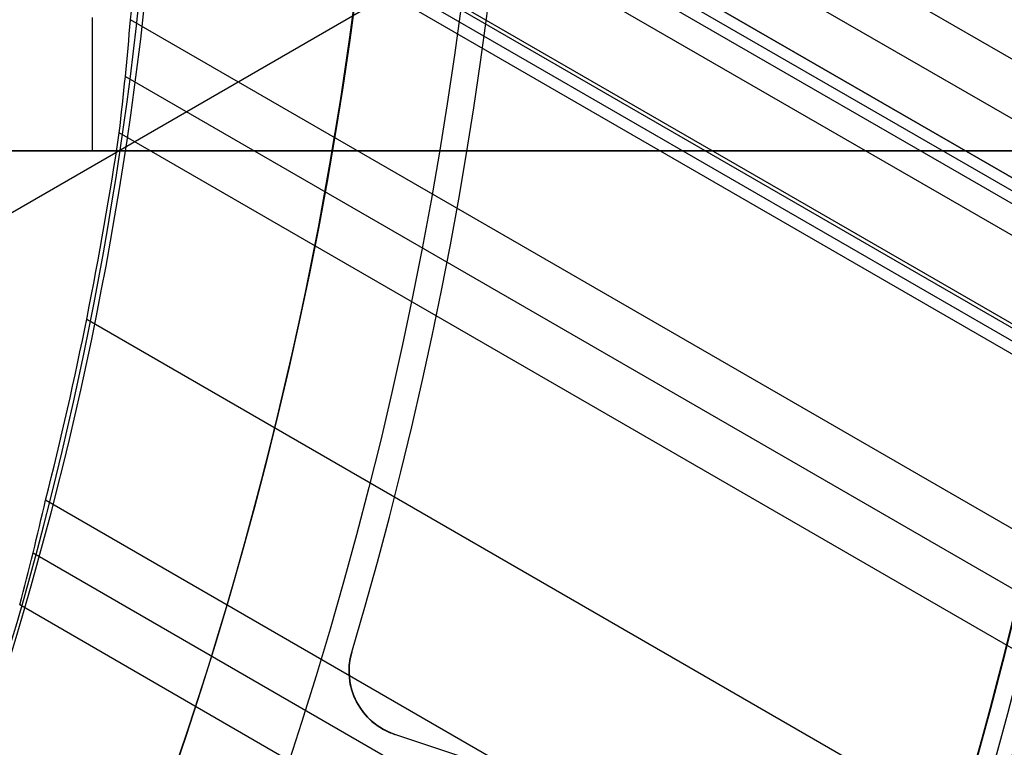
# Model space of a CAD drawing. Extents: x 12895 to 14339, y -6833 to -5581.
# Tile 43 of 79: x 13670 to 13685, y -6400 to -6389. Entities that reach past the tile are written whole.
import ezdxf

# ---------------------------------------------------------------- set-up
doc = ezdxf.new("R2010")
doc.units = 0
doc.layers.get('0').update_dxf_attribs({"linetype": 'CONTINUOUS'})
doc.layers.add('BLANCO_METALICO', color=7, linetype='CONTINUOUS')
doc.layers.add('COLOR', color=7, linetype='CONTINUOUS')

msp = doc.modelspace()

# ---------------------------------------------------------------- linework, layer by layer
for p, q in [((13687.2848117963, -6382.151554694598, 88.12500292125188), (13666.84426799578, -6393.952908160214, 88.12500292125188)), ((13672.3341854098, -6382.25379289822, 57.86381038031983), (14323.33686381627, -6758.110364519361, 57.86381038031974)), ((14322.94855319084, -6758.782938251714, 58.28675386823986), (13672.37088149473, -6383.171744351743, 58.2867538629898)), ((13672.68825301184, -6384.238589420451, 61.56819261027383), (14322.56593861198, -6759.445646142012, 61.56819261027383)), ((14322.56593861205, -6759.445646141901, 61.56819261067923), (13672.68825301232, -6384.238589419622, 61.56819260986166)), ((14322.39722530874, -6759.737866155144, 60.10663754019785), (13672.51954021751, -6384.530813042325, 60.1066381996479)), ((13672.6038972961, -6384.38470005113, 60.83741476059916), (14322.48158192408, -6759.591756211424, 60.83741476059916)), ((14322.19122911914, -6760.094662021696, 62.76751374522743), (13672.75746732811, -6385.143904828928, 62.76751374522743)), ((13672.26729928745, -6386.182795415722, 58.65708712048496), (14321.61883428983, -6761.086078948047, 58.65708712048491)), ((14321.59156855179, -6761.13330459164, 62.01809475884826), (13672.58011301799, -6386.426366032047, 62.01809475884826)), ((14321.59156855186, -6761.133304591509, 62.0180947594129), (13672.58011301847, -6386.426366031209, 62.01809476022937)), ((14321.50721164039, -6761.279415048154, 61.28731497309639), (13672.49576042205, -6386.572478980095, 61.28731497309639)), ((13672.41139816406, -6386.718608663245, 60.55654434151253), (14321.42285524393, -6761.425524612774, 60.55653964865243)), ((14320.2891153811, -6763.389219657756, 59.02742037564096), (13672.00974635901, -6389.104951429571, 59.02742037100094)), ((13671.9324284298, -6389.957076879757, 59.45036385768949), (14319.90080476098, -6764.061793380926, 59.4503638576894)), ((14319.51249413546, -6764.734367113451, 59.87330734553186), (13671.84091319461, -6390.801005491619, 59.87330734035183)), ((13671.35376256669, -6393.590603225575, 60.2436405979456), (14318.1827752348, -6767.037507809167, 60.24364059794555)), ((14316.85305632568, -6769.340648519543, 60.61397385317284), (13670.73669355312, -6396.305192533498, 60.61397384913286)), ((13670.54907453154, -6397.093635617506, 61.03691733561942), (14316.46474570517, -6770.013222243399, 61.03691733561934)), ((14316.07643507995, -6770.685795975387, 61.45986082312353), (13670.3490426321, -6397.874912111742, 61.45986082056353))]:
    msp.add_line(p, q)
at = {"extrusion": (0.1124755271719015, 0.1948133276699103, 0.974370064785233)}
msp.add_lwpolyline([(-15018.43660288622, -1296.50098592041), (-15018.94715248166, -1296.19201752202), (-15019.45569829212, -1295.878352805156), (-15019.96217989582, -1295.560010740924), (-15020.46653706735, -1295.237011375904), (-15020.96870980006, -1294.909375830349), (-15021.46863832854, -1294.577126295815), (-15021.96626315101, -1294.240286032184), (-15022.46152505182, -1293.898879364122), (-15022.95436512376, -1293.552931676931), (-15023.44472479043, -1293.20246941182), (-15023.93254582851, -1292.847520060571), (-15024.41777038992, -1292.488112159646), (-15024.90034102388, -1292.124275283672), (-15025.38020069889, -1291.756040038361), (-15025.85729282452, -1291.383438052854), (-15026.33156127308, -1291.006501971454), (-15026.80295040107, -1290.625265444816), (-15027.27140507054, -1290.239763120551), (-15027.7368706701, -1289.850030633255), (-15028.19929313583, -1289.456104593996), (-15028.65861897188, -1289.058022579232), (-15029.11479527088, -1288.655823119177), (-15029.56776973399, -1288.249545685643), (-15030.01749069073, -1287.839230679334), (-15030.46390711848, -1287.42491941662), (-15030.90696866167, -1287.006654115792), (-15031.34662565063, -1286.584477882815), (-15031.78282912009, -1286.158434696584), (-15032.21553082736, -1285.728569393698), (-15032.64468327, -1285.294927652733), (-15033.07023970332, -1284.857555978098), (-15033.49215415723, -1284.416501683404), (-15033.91038145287, -1283.971812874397), (-15034.3248772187, -1283.523538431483), (-15034.73559790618, -1283.071727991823), (-15035.14250080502, -1282.616431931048), (-15035.5455440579, -1282.157701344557), (-15035.94468667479, -1281.695588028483), (-15036.33988854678, -1281.230144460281), (-15036.73111045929, -1280.761423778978), (-15037.11831410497, -1280.289479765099), (-15037.50146209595, -1279.814366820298), (-15037.88051797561, -1279.336139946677), (-15038.2554462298, -1278.854854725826), (-15038.62621229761, -1278.370567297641), (-15038.99278258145, -1277.883334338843), (-15039.35512445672, -1277.393213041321), (-15039.71320628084, -1276.900261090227), (-15040.06699740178, -1276.404536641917), (-15040.41646816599, -1275.906098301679), (-15040.76158992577, -1275.405005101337), (-15041.1023350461, -1274.90131647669), (-15041.43867691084, -1274.395092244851), (-15041.7705899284, -1273.886392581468), (-15042.09804953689, -1273.375277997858), (-15042.42103220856, -1272.861809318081), (-15042.73951545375, -1272.346047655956), (-15043.05347782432, -1271.828054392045), (-15043.36289891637, -1271.30789115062), (-15043.66775937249, -1270.785619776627), (-15043.96804088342, -1270.261302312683), (-15044.26372618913, -1269.735000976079), (-15044.55479907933, -1269.20677813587), (-15044.84124439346, -1268.676696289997), (-15045.12304802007, -1268.144818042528), (-15045.40019689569, -1267.611206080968), (-15045.67267900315, -1267.075923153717), (-15045.94048336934, -1266.539032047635), (-15046.20360006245, -1266.000595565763), (-15046.4620201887, -1265.460676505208), (-15046.7157358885, -1264.919337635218), (-15046.96474033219, -1264.376641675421), (-15047.20902771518, -1263.832651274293), (-15047.44859325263, -1263.287428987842), (-15047.68343317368, -1262.741037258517), (-15047.91354471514, -1262.193538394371), (-15048.13892611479, -1261.64499454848), (-15048.35957660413, -1261.095467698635), (-15048.57549640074, -1260.545019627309), (-15048.78668670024, -1259.993711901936), (-15048.99314966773, -1259.441605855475), (-15049.19488842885, -1258.888762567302), (-15049.39190706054, -1258.335242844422), (-15049.5842105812, -1257.781107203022), (-15049.77180494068, -1257.226415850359), (-15049.95469700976, -1256.671228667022), (-15050.13289456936, -1256.115605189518), (-15050.30640629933, -1255.559604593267), (-15050.47524176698, -1255.003285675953), (-15050.63941141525, -1254.446706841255), (-15050.79892655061, -1253.889926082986), (-15050.95379933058, -1253.333000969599), (-15051.10404275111, -1252.77598862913), (-15051.24967063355, -1252.218945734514), (-15051.39069761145, -1251.661928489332), (-15051.52713911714, -1251.10499261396), (-15051.65901136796, -1250.548193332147), (-15051.78633135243, -1249.991585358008), (-15051.90911681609, -1249.435222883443), (-15052.02738624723, -1248.879159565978), (-15052.14115886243, -1248.32344851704), (-15052.25045459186, -1247.768142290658), (-15052.35529406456, -1247.213292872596), (-15052.45569859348, -1246.658951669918), (-15052.55169016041, -1246.105169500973), (-15052.64329140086, -1245.551996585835), (-15052.73052558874, -1244.999482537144), (-15052.81341662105, -1244.447676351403), (-15052.89198900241, -1243.896626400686), (-15052.96626782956, -1243.346380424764), (-15053.03627877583, -1242.796985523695), (-15053.10204807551, -1242.24848815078), (-15053.16360250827, -1241.700934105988), (-15053.22096938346, -1241.154368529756), (-15053.27417652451, -1240.60883589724), (-15053.3232522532, -1240.064380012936), (-15053.36822537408, -1239.521044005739), (-15053.40912515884, -1238.978870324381), (-15053.44598133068, -1238.437900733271), (-15053.47882404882, -1237.898176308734), (-15053.50768389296, -1237.35973743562), (-15053.53259184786, -1236.822623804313), (-15053.55357928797, -1236.286874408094), (-15053.57067796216, -1235.752527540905), (-15053.58391997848, -1235.219620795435), (-15053.59333778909, -1234.6881910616), (-15053.59896417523, -1234.158274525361), (-15053.60083223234, -1233.629906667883), (-15053.59903301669, -1233.1113657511), (-15053.59361436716, -1232.591332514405), (-15053.58454499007, -1232.069840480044), (-15053.57179388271, -1231.546923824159), (-15053.55533034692, -1231.022617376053), (-15053.53512400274, -1230.496956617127), (-15053.51114480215, -1229.969977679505), (-15053.48336304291, -1229.441717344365), (-15053.45174938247, -1228.912213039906), (-15053.41627485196, -1228.381502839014), (-15053.37691087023, -1227.849625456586), (-15053.33362925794, -1227.316620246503), (-15053.28640225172, -1226.782527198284), (-15053.23520251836, -1226.247386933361), (-15053.18000316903, -1225.71124070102), (-15053.12077777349, -1225.174130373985), (-15053.05750037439, -1224.636098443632), (-15052.99014550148, -1224.097188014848), (-15052.91868818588, -1223.557442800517), (-15052.84310397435, -1223.016907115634), (-15052.76336894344, -1222.475625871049), (-15052.67945971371, -1221.93364456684), (-15052.59135346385, -1221.391009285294), (-15052.49902794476, -1220.847766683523), (-15052.40246149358, -1220.30396398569), (-15052.30163304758, -1219.759648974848), (-15052.19652215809, -1219.214869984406), (-15052.08710900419, -1218.669675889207), (-15051.9733744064, -1218.12411609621), (-15051.85529984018, -1217.578240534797), (-15051.73286744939, -1217.0320996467), (-15051.60606005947, -1216.48574437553), (-15051.47486119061, -1215.939226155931), (-15051.33925507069, -1215.39259690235), (-15051.19922664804, -1214.84590899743), (-15051.05476160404, -1214.299215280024), (-15050.9058463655, -1213.752569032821), (-15050.75246811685, -1213.206023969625), (-15050.59461481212, -1212.659634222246), (-15050.43227518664, -1212.113454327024), (-15050.26543876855, -1211.567539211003), (-15050.09409589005, -1211.021944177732), (-15049.91823769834, -1210.476724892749), (-15049.73785616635, -1209.931937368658), (-15049.55294410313, -1209.387637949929), (-15049.36349516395, -1208.843883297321), (-15049.16950386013, -1208.300730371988), (-15048.9709655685, -1207.758236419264), (-15048.76787654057, -1207.216458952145), (-15048.5602339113, -1206.675455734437), (-15048.34803570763, -1206.135284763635), (-15048.13128085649, -1205.596004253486), (-15047.90996919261, -1205.057672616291), (-15047.68410146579, -1204.520348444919), (-15047.45367934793, -1203.984090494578), (-15047.21870543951, -1203.448957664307), (-15046.97918327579, -1202.915008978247), (-15046.73511733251, -1202.382303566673), (-15046.48651303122, -1201.850900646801), (-15046.23337674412, -1201.320859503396), (-15045.9757157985, -1200.792239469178), (-15045.71353848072, -1200.265099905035), (-15045.44685403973, -1199.73950018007), (-15045.17567269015, -1199.215499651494), (-15044.9000056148, -1198.693157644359), (-15044.61986496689, -1198.172533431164), (-15044.33526387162, -1197.653686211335), (-15044.0462164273, -1197.1366750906), (-15043.75273770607, -1196.62155906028), (-15043.454843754, -1196.108396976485), (-15043.15255159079, -1195.597247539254), (-15042.84587920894, -1195.088169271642), (-15042.53484557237, -1194.581220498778), (-15042.21947061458, -1194.076459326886), (-15041.8997752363, -1193.573943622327), (-15041.57578130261, -1193.073730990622), (-15041.24751163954, -1192.575878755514), (-15040.9149900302, -1192.080443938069), (-15040.57824121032, -1191.587483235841), (-15040.23729086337, -1191.097053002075), (-15039.89216561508, -1190.609209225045), (-15039.54289302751, -1190.124007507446), (-15039.18950159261, -1189.641503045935), (-15038.83202072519, -1189.161750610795), (-15038.47048075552, -1188.684804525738), (-15038.10491292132, -1188.21071864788), (-15037.73534935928, -1187.739546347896), (-15037.36182309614, -1187.271340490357), (-15036.98436803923, -1186.806153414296), (-15036.60301896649, -1186.34403691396), (-15036.21781151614, -1185.885042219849), (-15035.82878217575, -1185.429219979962), (-15035.43596827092, -1184.976620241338), (-15035.03940795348, -1184.527292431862), (-15034.63914018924, -1184.081285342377), (-15034.23520474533, -1183.638647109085), (-15033.82764217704, -1183.199425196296), (-15033.41649381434, -1182.763666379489), (-15033.00180174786, -1182.33141672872), (-15032.5836088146, -1181.902721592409), (-15032.16195858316, -1181.477625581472), (-15031.73689533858, -1181.056172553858), (-15031.30846406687, -1180.638405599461), (-15030.87671043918, -1180.224367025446), (-15030.44168079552, -1179.814098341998), (-15030.00342212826, -1179.407640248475), (-15029.56198206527, -1179.00503262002), (-15029.11740885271, -1178.606314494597), (-15028.66975133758, -1178.211524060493), (-15028.21905894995, -1177.820698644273), (-15027.76538168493, -1177.433874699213), (-15027.30877008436, -1177.051087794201), (-15026.8492752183, -1176.672372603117), (-15026.38694866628, -1176.297762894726), (-15025.92184249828, -1175.927291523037), (-15025.45400925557, -1175.560990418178), (-15024.98350193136, -1175.198890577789), (-15024.51037395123, -1174.841022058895), (-15024.0346791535, -1174.487413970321), (-15023.5564717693, -1174.13809446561), (-15023.07580640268, -1173.793090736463), (-15022.59273801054, -1173.452429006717), (-15022.10732188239, -1173.116134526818), (-15021.61961362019, -1172.784231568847), (-15021.12966911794, -1172.456743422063), (-15020.63754454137, -1172.133692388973), (-15020.14329630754, -1171.815099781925), (-15019.64698106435, -1171.500985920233)], dxfattribs=at)
at = {"extrusion": (0.1124755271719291, 0.1948133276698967, 0.9743700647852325)}
msp.add_lwpolyline([(-15017.52574510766, -1171.500985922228), (-15018.04681472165, -1171.80577710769), (-15018.56593438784, -1172.115427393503), (-15019.08304083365, -1172.429918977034), (-15019.59807095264, -1172.749232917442), (-15020.11096182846, -1173.073349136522), (-15020.62165075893, -1173.402246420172), (-15021.13007527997, -1173.735902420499), (-15021.63617318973, -1174.074293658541), (-15022.13988257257, -1174.417395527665), (-15022.6411418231, -1174.765182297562), (-15023.13988967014, -1175.117627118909), (-15023.63606520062, -1175.474702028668), (-15024.12960788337, -1175.836377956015), (-15024.62045759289, -1176.202624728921), (-15025.10855463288, -1176.573411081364), (-15025.59383975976, -1176.948704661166), (-15026.07625420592, -1177.328472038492), (-15026.55573970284, -1177.712678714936), (-15027.03223850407, -1178.101289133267), (-15027.50569340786, -1178.49426668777), (-15027.97604777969, -1178.891573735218), (-15028.44324557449, -1179.293171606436), (-15028.90723135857, -1179.69902061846), (-15029.36795033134, -1180.109080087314), (-15029.82534834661, -1180.523308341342), (-15030.27937193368, -1180.941662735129), (-15030.72996831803, -1181.36409966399), (-15031.17708544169, -1181.790574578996), (-15031.62067198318, -1182.221042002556), (-15032.06067737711, -1182.655455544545), (-15032.49705183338, -1183.093767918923), (-15032.92974635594, -1183.535930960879), (-15033.35871276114, -1183.981895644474), (-15033.78390369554, -1184.431612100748), (-15034.20527265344, -1184.885029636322), (-15034.62277399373, -1185.342096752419), (-15035.03636295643, -1185.802761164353), (-15035.44599567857, -1186.266969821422), (-15035.85162920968, -1186.734668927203), (-15036.2532215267, -1187.205803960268), (-15036.65073154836, -1187.680319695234), (-15037.04411914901, -1188.158160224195), (-15037.43334517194, -1188.639268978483), (-15037.81837144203, -1189.123588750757), (-15038.19916077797, -1189.611061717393), (-15038.57567700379, -1190.101629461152), (-15038.94788495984, -1190.595232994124), (-15039.31575051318, -1191.091812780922), (-15039.67924056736, -1191.591308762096), (-15040.0383230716, -1192.093660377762), (-15040.39296702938, -1192.598806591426), (-15040.74314250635, -1193.106685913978), (-15041.08882063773, -1193.617236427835), (-15041.42997363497, -1194.130395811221), (-15041.76657479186, -1194.646101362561), (-15042.09859849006, -1195.164290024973), (-15042.42602020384, -1195.684898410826), (-15042.74881650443, -1196.207862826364), (-15043.0669650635, -1196.733119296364), (-15043.38044465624, -1197.260603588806), (-15043.68923516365, -1197.790251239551), (-15043.99331757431, -1198.321997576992), (-15044.2926739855, -1198.855777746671), (-15044.58728760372, -1199.391526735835), (-15044.87714274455, -1199.929179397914), (-15045.16222483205, -1200.468670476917), (-15045.44252039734, -1201.009934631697), (-15045.71801707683, -1201.552906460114), (-15045.98870360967, -1202.097520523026), (-15046.25456983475, -1202.643711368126), (-15046.51560668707, -1203.191413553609), (-15046.77180619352, -1203.740561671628), (-15047.02316146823, -1204.291090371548), (-15047.2696667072, -1204.842934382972), (-15047.51131718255, -1205.39602853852), (-15047.74810923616, -1205.950307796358), (-15047.9800402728, -1206.505707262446), (-15048.20710875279, -1207.062162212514), (-15048.42931418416, -1207.619608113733), (-15048.64665711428, -1208.177980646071), (-15048.85913912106, -1208.737215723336), (-15049.06676280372, -1209.297249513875), (-15049.26953177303, -1209.858018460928), (-15049.4674506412, -1210.41945930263), (-15049.66052501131, -1210.981509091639), (-15049.84876146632, -1211.544105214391), (-15050.03216755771, -1212.107185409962), (-15050.21075179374, -1212.670687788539), (-15050.3845236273, -1213.234550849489), (-15050.5534934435, -1213.798713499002), (-15050.71767254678, -1214.363115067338), (-15050.87707314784, -1214.927695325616), (-15051.03170835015, -1215.492394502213), (-15051.18159213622, -1216.05715329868), (-15051.32673935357, -1216.621912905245), (-15051.46716570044, -1217.186615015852), (-15051.6028877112, -1217.75120184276), (-15051.7339227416, -1218.315616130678), (-15051.86028895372, -1218.879801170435), (-15051.98200530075, -1219.443700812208), (-15052.09909151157, -1220.007259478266), (-15052.2115680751, -1220.57042217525), (-15052.31945622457, -1221.133134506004), (-15052.42277792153, -1221.695342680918), (-15052.5215558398, -1222.256993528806), (-15052.61581334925, -1222.81803450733), (-15052.70557449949, -1223.378413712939), (-15052.79086400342, -1223.93807989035), (-15052.87170722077, -1224.496982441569), (-15052.94813014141, -1225.05507143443), (-15053.02015936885, -1225.612297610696), (-15053.08782210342, -1226.168612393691), (-15053.15114612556, -1226.723967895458), (-15053.21015977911, -1227.278316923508), (-15053.26489195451, -1227.831612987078), (-15053.315372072, -1228.383810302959), (-15053.3616300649, -1228.9348638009), (-15053.40369636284, -1229.484729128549), (-15053.44160187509, -1230.033362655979), (-15053.47537797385, -1230.580721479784), (-15053.50505647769, -1231.126763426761), (-15053.53066963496, -1231.671447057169), (-15053.55225010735, -1232.21473166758), (-15053.56983095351, -1232.756577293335), (-15053.58344561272, -1233.296944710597), (-15053.59312788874, -1233.835795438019), (-15053.5989119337, -1234.373091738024), (-15053.60083223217, -1234.908796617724), (-15053.5990805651, -1235.420439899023), (-15053.59380538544, -1235.933536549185), (-15053.58497662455, -1236.448054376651), (-15053.57256448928, -1236.963960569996), (-15053.55653947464, -1237.481221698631), (-15053.5368723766, -1237.999803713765), (-15053.51353430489, -1238.519671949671), (-15053.48649669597, -1239.040791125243), (-15053.45573132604, -1239.563125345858), (-15053.42121032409, -1240.086638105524), (-15053.38290618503, -1240.611292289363), (-15053.34079178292, -1241.137050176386), (-15053.29484038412, -1241.663873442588), (-15053.24502566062, -1242.191723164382), (-15053.1913217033, -1242.720559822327), (-15053.13370303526, -1243.250343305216), (-15053.07214462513, -1243.781032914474), (-15053.00662190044, -1244.312587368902), (-15052.93711076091, -1244.844964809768), (-15052.86358759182, -1245.378122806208), (-15052.78602927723, -1245.912018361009), (-15052.70441321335, -1246.446607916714), (-15052.61871732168, -1246.981847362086), (-15052.52892006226, -1247.517692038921), (-15052.43500044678, -1248.054096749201), (-15052.33693805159, -1248.591015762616), (-15052.23471303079, -1249.128402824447), (-15052.128306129, -1249.666211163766), (-15052.0176986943, -1250.204393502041), (-15051.9028726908, -1250.742902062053), (-15051.78381071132, -1251.281688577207), (-15051.66049598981, -1251.82070430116), (-15051.53291241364, -1252.359900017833), (-15051.40104453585, -1252.899226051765), (-15051.26487758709, -1253.438632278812), (-15051.12439748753, -1253.978068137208), (-15050.97959085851, -1254.517482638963), (-15050.83044503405, -1255.056824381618), (-15050.67694807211, -1255.596041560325), (-15050.51908876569, -1256.135081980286), (-15050.35685665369, -1256.67389306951), (-15050.19024203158, -1257.212421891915), (-15050.01923596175, -1257.750615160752), (-15049.84383028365, -1258.288419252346), (-15049.66401762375, -1258.825780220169), (-15049.47979140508, -1259.362643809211), (-15049.29114585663, -1259.898955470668), (-15049.09807602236, -1260.434660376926), (-15048.90057776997, -1260.969703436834), (-15048.69864779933, -1261.504029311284), (-15048.49228365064, -1262.037582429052), (-15048.28148371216, -1262.57030700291), (-15048.06624722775, -1263.102147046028), (-15047.84657430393, -1263.633046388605), (-15047.62246591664, -1264.162948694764), (-15047.3939239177, -1264.691797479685), (-15047.16095104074, -1265.219536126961), (-15046.92355090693, -1265.746107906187), (-15046.68172803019, -1266.271455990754), (-15046.43548782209, -1266.795523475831), (-15046.18483659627, -1267.318253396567), (-15045.92978157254, -1267.839588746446), (-15045.67033088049, -1268.359472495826), (-15045.4064935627, -1268.877847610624), (-15045.13827957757, -1269.394657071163), (-15044.86569980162, -1269.909843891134), (-15044.58876603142, -1270.4233511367), (-15044.3074909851, -1270.93512194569), (-15044.0218883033, -1271.445099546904), (-15043.7319725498, -1271.953227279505), (-15043.43775921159, -1272.459448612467), (-15043.13926469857, -1272.963707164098), (-15042.83650634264, -1273.465946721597), (-15042.52950239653, -1273.966111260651), (-15042.21827203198, -1274.464144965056), (-15041.90283533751, -1274.959992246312), (-15041.5832133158, -1275.453597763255), (-15041.25942788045, -1275.944906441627), (-15040.93150185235, -1276.433863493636), (-15040.59945895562, -1276.920414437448), (-15040.26332381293, -1277.404505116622), (-15039.92312194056, -1277.886081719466), (-15039.57887974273, -1278.365090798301), (-15039.23062450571, -1278.841479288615), (-15038.87838439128, -1279.315194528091), (-15038.52218842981, -1279.786184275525), (-15038.16206651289, -1280.254396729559), (-15037.79804938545, -1280.719780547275), (-15037.43016863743, -1281.182284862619), (-15037.05845669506, -1281.641859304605), (-15036.68294681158, -1282.098454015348), (-15036.30367305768, -1282.55201966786), (-15035.92067031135, -1283.002507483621), (-15035.53397424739, -1283.449869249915), (-15035.14362132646, -1283.894057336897), (-15034.74964878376, -1284.335024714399), (-15034.35209461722, -1284.772724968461), (-15033.95099757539, -1285.207112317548), (-15033.54639714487, -1285.638141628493), (-15033.13833353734, -1286.065768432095), (-15032.72684767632, -1286.4899489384), (-15032.31198118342, -1286.910640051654), (-15031.89377636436, -1287.327799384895), (-15031.47227619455, -1287.741385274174), (-15031.04752430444, -1288.151356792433), (-15030.61956496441, -1288.557673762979), (-15030.18844306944, -1288.960296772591), (-15029.75420412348, -1289.359187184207), (-15029.31689422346, -1289.754307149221), (-15028.87656004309, -1290.145619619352), (-15028.43324881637, -1290.533088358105), (-15027.9870083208, -1290.916677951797), (-15027.53788686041, -1291.296353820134), (-15027.08593324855, -1291.672082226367), (-15026.63119679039, -1292.043830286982), (-15026.17372726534, -1292.411565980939), (-15025.71357490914, -1292.77525815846), (-15025.25079039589, -1293.134876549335), (-15024.78542481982, -1293.490391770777), (-15024.317529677, -1293.841775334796), (-15023.84715684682, -1294.188999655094), (-15023.37435857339, -1294.53203805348), (-15022.89918744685, -1294.870864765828), (-15022.42169638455, -1295.205454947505), (-15021.94193861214, -1295.53578467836), (-15021.45996764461, -1295.861830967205), (-15020.97583726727, -1296.183571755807), (-15020.48960151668, -1296.500985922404)], dxfattribs=at)
at = {"extrusion": (0.1124755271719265, 0.1948133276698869, 0.9743700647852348)}
msp.add_lwpolyline([(-15023.88679101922, -1171.500985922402), (-15024.3622058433, -1171.836103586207), (-15024.83536931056, -1172.175294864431), (-15025.30623226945, -1172.518536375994), (-15025.77474586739, -1172.865803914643), (-15026.24086156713, -1173.217072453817), (-15026.70453116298, -1173.572316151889), (-15027.16570679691, -1173.931508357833), (-15027.6243409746, -1174.294621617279), (-15028.08038658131, -1174.661627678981), (-15028.53379689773, -1175.032497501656), (-15028.98452561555, -1175.407201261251), (-15029.43252685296, -1175.785708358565), (-15029.87775517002, -1176.16798742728), (-15030.32016558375, -1176.554006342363), (-15030.75971358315, -1176.943732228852), (-15031.19635514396, -1177.337131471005), (-15031.63004674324, -1177.734169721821), (-15032.06074537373, -1178.134811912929), (-15032.48840855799, -1178.539022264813), (-15032.91299436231, -1178.946764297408), (-15033.33446141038, -1179.358000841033), (-15033.75276889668, -1179.772694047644), (-15034.16787659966, -1180.190805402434), (-15034.57974489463, -1180.612295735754), (-15034.98833476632, -1181.037125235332), (-15035.39360782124, -1181.465253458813), (-15035.79552629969, -1181.896639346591), (-15036.1940530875, -1182.33124123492), (-15036.58915172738, -1182.769016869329), (-15036.98078643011, -1183.209923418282), (-15037.3689220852, -1183.653917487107), (-15037.75352427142, -1184.100955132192), (-15038.13455926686, -1184.550991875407), (-15038.51199405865, -1185.003982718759), (-15038.88579635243, -1185.459882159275), (-15039.25593458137, -1185.918644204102), (-15039.62237791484, -1186.380222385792), (-15039.98509626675, -1186.844569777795), (-15040.34406030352, -1187.311639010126), (-15040.69924145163, -1187.781382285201), (-15041.05061190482, -1188.253751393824), (-15041.39814463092, -1188.728697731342), (-15041.74181337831, -1189.206172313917), (-15042.08159268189, -1189.686125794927), (-15042.41745786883, -1190.16850848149), (-15042.74938506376, -1190.653270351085), (-15043.07735119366, -1191.140361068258), (-15043.40133399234, -1191.629730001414), (-15043.72131200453, -1192.121326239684), (-15044.03726458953, -1192.615098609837), (-15044.34917192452, -1193.110995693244), (-15044.65701500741, -1193.608965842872), (-15044.96077565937, -1194.108957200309), (-15045.26043652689, -1194.610917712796), (-15045.55598108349, -1195.11479515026), (-15045.84739363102, -1195.620537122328), (-15046.13465930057, -1196.128091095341), (-15046.41776405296, -1196.637404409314), (-15046.69669467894, -1197.148424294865), (-15046.97143879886, -1197.661097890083), (-15047.24198486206, -1198.175372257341), (-15047.5083221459, -1198.691194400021), (-15047.77044075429, -1199.208511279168), (-15048.02833161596, -1199.727269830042), (-15048.28198648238, -1200.247416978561), (-15048.53139792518, -1200.768899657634), (-15048.77655933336, -1201.291664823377), (-15049.01746491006, -1201.815659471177), (-15049.25410966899, -1202.340830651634), (-15049.48648943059, -1202.867125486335), (-15049.71460081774, -1203.394491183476), (-15049.93844125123, -1203.922875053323), (-15050.15800894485, -1204.452224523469), (-15050.3733029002, -1204.982487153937), (-15050.58432290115, -1205.513610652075), (-15050.79106950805, -1206.045542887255), (-15050.99354405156, -1206.578231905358), (-15051.19174862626, -1207.111625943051), (-15051.38568608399, -1207.645673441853), (-15051.57536002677, -1208.180323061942), (-15051.76077479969, -1208.715523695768), (-15051.94193548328, -1209.251224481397), (-15052.11884788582, -1209.787374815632), (-15052.29151853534, -1210.323924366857), (-15052.45995467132, -1210.860823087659), (-15052.62416423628, -1211.398021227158), (-15052.78415586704, -1211.935469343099), (-15052.93993888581, -1212.473118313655), (-15053.09152329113, -1213.01091934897), (-15053.23891974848, -1213.548824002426), (-15053.38213958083, -1214.086784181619), (-15053.52119475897, -1214.624752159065), (-15053.6560978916, -1215.162680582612), (-15053.78686221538, -1215.70052248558), (-15053.9135015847, -1216.238231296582), (-15054.03603046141, -1216.775760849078), (-15054.15446390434, -1217.313065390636), (-15054.26881755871, -1217.850099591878), (-15054.37910764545, -1218.386818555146), (-15054.48535095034, -1218.923177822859), (-15054.5875648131, -1219.459133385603), (-15054.68576711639, -1219.994641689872), (-15054.77997627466, -1220.529659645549), (-15054.87021122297, -1221.064144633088), (-15054.95649140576, -1221.598054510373), (-15055.03883676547, -1222.131347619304), (-15055.11726773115, -1222.663982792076), (-15055.19180520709, -1223.195919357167), (-15055.26247056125, -1223.727117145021), (-15055.32928561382, -1224.257536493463), (-15055.39227262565, -1224.787138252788), (-15055.45145428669, -1225.315883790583), (-15055.50685370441, -1225.843734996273), (-15055.55849439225, -1226.370654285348), (-15055.606400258, -1226.896604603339), (-15055.65059559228, -1227.42154942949), (-15055.69110505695, -1227.945452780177), (-15055.7279536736, -1228.468279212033), (-15055.76116681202, -1228.989993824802), (-15055.79077017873, -1229.510562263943), (-15055.8167898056, -1230.029950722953), (-15055.83925203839, -1230.548125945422), (-15055.85818352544, -1231.065055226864), (-15055.87361120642, -1231.580706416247), (-15055.88556230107, -1232.095047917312), (-15055.89406429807, -1232.608048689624), (-15055.89914494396, -1233.119678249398), (-15055.90083223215, -1233.629906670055), (-15055.89908475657, -1234.149155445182), (-15055.89382253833, -1234.669854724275), (-15055.88501608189, -1235.191972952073), (-15055.87263615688, -1235.715477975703), (-15055.8566538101, -1236.240337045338), (-15055.83704037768, -1236.766516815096), (-15055.81376749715, -1237.293983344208), (-15055.78680711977, -1237.822702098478), (-15055.75613152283, -1238.352637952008), (-15055.72171332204, -1238.883755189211), (-15055.6835254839, -1239.416017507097), (-15055.64154133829, -1239.949388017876), (-15055.59573459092, -1240.483829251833), (-15055.54607933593, -1241.01930316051), (-15055.49255006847, -1241.555771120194), (-15055.4351216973, -1242.093193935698), (-15055.37376955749, -1242.631531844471), (-15055.30846942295, -1243.170744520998), (-15055.23919751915, -1243.710791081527), (-15055.16593053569, -1244.251630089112), (-15055.08864563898, -1244.793219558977), (-15055.00732048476, -1245.335516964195), (-15054.92193323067, -1245.8784792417), (-15054.83246254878, -1246.422062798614), (-15054.73888763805, -1246.966223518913), (-15054.64118823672, -1247.510916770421), (-15054.53934463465, -1248.056097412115), (-15054.43333768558, -1248.601719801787), (-15054.32314881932, -1249.147737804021), (-15054.20876005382, -1249.6941047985), (-15054.09015400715, -1250.240773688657), (-15053.96731390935, -1250.787696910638), (-15053.84022361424, -1251.334826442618), (-15053.70886761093, -1251.882113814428), (-15053.57323103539, -1252.429510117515), (-15053.43329968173, -1252.976966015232), (-15053.28906001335, -1253.524431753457), (-15053.14049917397, -1254.07185717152), (-15052.98760499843, -1254.619191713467), (-15052.83036602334, -1255.166384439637), (-15052.66877149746, -1255.71338403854), (-15052.502811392, -1256.260138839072), (-15052.33247641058, -1256.806596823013), (-15052.15775799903, -1257.352705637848), (-15051.97864835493, -1257.898412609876), (-15051.79514043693, -1258.44366475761), (-15051.6072279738, -1258.988408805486), (-15051.41490547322, -1259.53259119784), (-15051.21816823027, -1260.076158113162), (-15051.01701233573, -1260.619055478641), (-15050.81143468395, -1261.161228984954), (-15050.60143298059, -1261.702624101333), (-15050.38700574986, -1262.243186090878), (-15050.16815234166, -1262.782860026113), (-15049.9448729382, -1263.321590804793), (-15049.71716856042, -1263.859323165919), (-15049.48504107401, -1264.396001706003), (-15049.2484931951, -1264.931570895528), (-15049.00752849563, -1265.46597509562), (-15048.76215140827, -1265.99915857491), (-15048.51236723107, -1266.531065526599), (-15048.25818213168, -1267.061640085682), (-15047.99960315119, -1267.590826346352), (-15047.73663820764, -1268.118568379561), (-15047.46929609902, -1268.644810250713), (-15047.19758650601, -1269.169496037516), (-15046.92151999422, -1269.692569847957), (-15046.64110801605, -1270.213975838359), (-15046.35636291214, -1270.733658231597), (-15046.06729791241, -1271.251561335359), (-15045.77392713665, -1271.767629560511), (-15045.47626559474, -1272.281807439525), (-15045.17432918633, -1272.794039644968), (-15044.86813470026, -1273.304271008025), (-15044.55769981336, -1273.812446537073), (-15044.24304308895, -1274.31851143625), (-15043.92418397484, -1274.822411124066), (-15043.60114280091, -1275.324091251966), (-15043.27394077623, -1275.823497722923), (-15042.94259998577, -1276.320576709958), (-15042.60714338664, -1276.815274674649), (-15042.26759480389, -1277.307538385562), (-15041.92397892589, -1277.797314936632), (-15041.57632129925, -1278.284551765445), (-15041.22464832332, -1278.769196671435), (-15040.86898724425, -1279.25119783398), (-15040.50936614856, -1279.730503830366), (-15040.14581395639, -1280.20706365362), (-15039.7783604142, -1280.680826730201), (-15039.40703608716, -1281.151742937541), (-15039.031872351, -1281.619762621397), (-15038.65290138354, -1282.084836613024), (-15038.27015615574, -1282.546916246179), (-15037.88367042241, -1283.005953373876), (-15037.49347871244, -1283.461900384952), (-15037.09961631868, -1283.914710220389), (-15036.70211928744, -1284.364336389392), (-15036.30102440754, -1284.810732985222), (-15035.89636919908, -1285.253854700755), (-15035.48819190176, -1285.693656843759), (-15035.07653146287, -1286.130095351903), (-15034.66142752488, -1286.563126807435), (-15034.24292041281, -1286.9927084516), (-15033.8210511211, -1287.418798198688), (-15033.39586130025, -1287.841354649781), (-15032.96739324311, -1288.260337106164), (-15032.53568987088, -1288.675705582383), (-15032.1007947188, -1289.087420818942), (-15031.66275192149, -1289.495444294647), (-15031.22160619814, -1289.899738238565), (-15030.77740283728, -1290.300265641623), (-15030.33018768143, -1290.696990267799), (-15029.88000711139, -1291.089876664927), (-15029.42690803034, -1291.478890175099), (-15028.97093784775, -1291.863996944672), (-15028.512144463, -1292.245163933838), (-15028.05057624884, -1292.622358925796), (-15027.58628203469, -1292.99555053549), (-15027.11931108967, -1293.364708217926), (-15026.64971310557, -1293.729802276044), (-15026.17753817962, -1294.09080386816), (-15025.70283679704, -1294.447685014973), (-15025.22565981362, -1294.800418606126), (-15024.74605843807, -1295.14897840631), (-15024.26408421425, -1295.493339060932), (-15023.77978900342, -1295.833476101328), (-15023.29322496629, -1296.169365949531), (-15022.80444454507, -1296.500985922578)], dxfattribs=at)
at = {"extrusion": (0.1124755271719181, 0.1948133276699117, 0.9743700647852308)}
msp.add_lwpolyline([(-15024.64440849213, -1296.500985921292), (-15025.11033923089, -1296.163662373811), (-15025.57399863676, -1295.822402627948), (-15026.035339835, -1295.477230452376), (-15026.49431625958, -1295.128170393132), (-15026.95088166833, -1294.775247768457), (-15027.40499015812, -1294.418488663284), (-15027.85659617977, -1294.057919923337), (-15028.30565455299, -1293.693569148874), (-15028.75212048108, -1293.325464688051), (-15029.1959495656, -1292.953635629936), (-15029.6370978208, -1292.57811179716), (-15030.07552168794, -1292.198923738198), (-15030.51117804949, -1291.816102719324), (-15030.94402424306, -1291.4296807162), (-15031.37401807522, -1291.039690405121), (-15031.80111783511, -1290.646165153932), (-15032.22528230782, -1290.249139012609), (-15032.64647078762, -1289.848646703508), (-15033.06464309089, -1289.444723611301), (-15033.47975956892, -1289.037405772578), (-15033.89178112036, -1288.626729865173), (-15034.30066920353, -1288.212733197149), (-15034.70638584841, -1287.795453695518), (-15035.1088936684, -1287.374929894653), (-15035.50815587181, -1286.951200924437), (-15035.90413627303, -1286.524306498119), (-15036.29679930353, -1286.09428689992), (-15036.68611002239, -1285.66118297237), (-15037.07203412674, -1285.225036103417), (-15037.45453796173, -1284.78588821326), (-15037.8335885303, -1284.343781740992), (-15038.20915350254, -1283.898759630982), (-15038.58120122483, -1283.450865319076), (-15038.94970072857, -1283.000142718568), (-15039.31462173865, -1282.546636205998), (-15039.67593468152, -1282.090390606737), (-15040.03361069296, -1281.63145118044), (-15040.3876216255, -1281.169863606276), (-15040.73794005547, -1280.705673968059), (-15041.08453928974, -1280.238928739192), (-15041.42739337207, -1279.76967476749), (-15041.7664770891, -1279.297959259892), (-15042.10176597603, -1278.823829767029), (-15042.43323632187, -1278.347334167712), (-15042.76086517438, -1277.868520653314), (-15043.0846303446, -1277.387437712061), (-15043.40451041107, -1276.904134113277), (-15043.72048472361, -1276.41865889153), (-15044.0325334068, -1275.931061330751), (-15044.34063736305, -1275.441390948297), (-15044.64477827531, -1274.949697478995), (-15044.94493860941, -1274.456030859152), (-15045.24110161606, -1273.960441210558), (-15045.53325133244, -1273.462978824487), (-15045.82137258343, -1272.963694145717), (-15046.10545098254, -1272.462637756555), (-15046.38547293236, -1271.959860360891), (-15046.66142562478, -1271.455412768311), (-15046.93329704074, -1270.949345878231), (-15047.20107594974, -1270.441710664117), (-15047.46475190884, -1269.93255815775), (-15047.7243152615, -1269.421939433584), (-15047.97975713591, -1268.909905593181), (-15048.23106944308, -1268.396507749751), (-15048.47824487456, -1267.881797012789), (-15048.72127689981, -1267.365824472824), (-15048.96015976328, -1266.848641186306), (-15049.19488848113, -1266.330298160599), (-15049.42545883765, -1265.810846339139), (-15049.65186738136, -1265.290336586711), (-15049.87411142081, -1264.768819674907), (-15050.09218902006, -1264.246346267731), (-15050.30609899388, -1263.722966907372), (-15050.51584090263, -1263.198732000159), (-15050.72141504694, -1262.673691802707), (-15050.92282246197, -1262.147896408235), (-15051.12006491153, -1261.621395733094), (-15051.31314488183, -1261.094239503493), (-15051.50206557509, -1260.56647724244), (-15051.68683090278, -1260.038158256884), (-15051.86744547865, -1259.509331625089), (-15052.04391461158, -1258.980046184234), (-15052.21624429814, -1258.450350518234), (-15052.3844412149, -1257.920292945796), (-15052.54851271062, -1257.389921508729), (-15052.70846679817, -1256.859283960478), (-15052.86431214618, -1256.328427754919), (-15053.01605807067, -1255.797400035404), (-15053.16371452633, -1255.266247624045), (-15053.3072920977, -1254.735017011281), (-15053.44680199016, -1254.203754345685), (-15053.58225602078, -1253.672505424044), (-15053.71366660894, -1253.141315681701), (-15053.84104676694, -1252.610230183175), (-15053.9644100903, -1252.07929361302), (-15054.08377074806, -1251.548550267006), (-15054.1991434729, -1251.018044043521), (-15054.31054355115, -1250.487818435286), (-15054.41798681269, -1249.957916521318), (-15054.52148962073, -1249.428380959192), (-15054.62106886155, -1248.899253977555), (-15054.71674193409, -1248.370577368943), (-15054.80852673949, -1247.842392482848), (-15054.89644167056, -1247.314740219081), (-15054.98050560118, -1246.787661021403), (-15055.06073787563, -1246.261194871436), (-15055.1371582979, -1245.735381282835), (-15055.20978712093, -1245.210259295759), (-15055.27864503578, -1244.685867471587), (-15055.3437531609, -1244.162243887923), (-15055.40513303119, -1243.639426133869), (-15055.46280658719, -1243.117451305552), (-15055.5167961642, -1242.596356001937), (-15055.56712448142, -1242.076176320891), (-15055.61381463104, -1241.556947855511), (-15055.65689006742, -1241.038705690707), (-15055.69637459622, -1240.521484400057), (-15055.73229236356, -1240.005318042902), (-15055.76466784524, -1239.490240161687), (-15055.79352583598, -1238.976283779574), (-15055.81889143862, -1238.463481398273), (-15055.84079005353, -1237.951864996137), (-15055.85924736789, -1237.441466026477), (-15055.87428934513, -1236.932315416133), (-15055.88594221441, -1236.424443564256), (-15055.8942324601, -1235.917880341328), (-15055.89918681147, -1235.412655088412), (-15055.90083223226, -1234.908796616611), (-15055.89903943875, -1234.382858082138), (-15055.89364049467, -1233.855431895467), (-15055.8846047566, -1233.32655085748), (-15055.87190186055, -1232.796248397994), (-15055.85550173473, -1232.26455857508), (-15055.83537461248, -1231.731516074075), (-15055.81149104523, -1231.197156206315), (-15055.78382191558, -1230.661514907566), (-15055.75233845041, -1230.12462873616), (-15055.71701223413, -1229.586534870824), (-15055.67781522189, -1229.047271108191), (-15055.63471975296, -1228.506875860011), (-15055.58769856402, -1227.965388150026), (-15055.53672480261, -1227.422847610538), (-15055.48177204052, -1226.879294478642), (-15055.42281428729, -1226.334769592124), (-15055.35982600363, -1225.789314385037), (-15055.29278211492, -1225.242970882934), (-15055.22165802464, -1224.695781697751), (-15055.14642962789, -1224.147790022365), (-15055.06707332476, -1223.599039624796), (-15054.98356603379, -1223.049574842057), (-15054.89588520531, -1222.499440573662), (-15054.80400883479, -1221.948682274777), (-15054.70791547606, -1221.397345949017), (-15054.6075842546, -1220.845478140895), (-15054.50299488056, -1220.293125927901), (-15054.39412766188, -1219.740336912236), (-15054.28096351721, -1219.187159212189), (-15054.16348398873, -1218.633641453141), (-15054.04167125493, -1218.079832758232), (-15053.91550814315, -1217.525782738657), (-15053.7849781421, -1216.971541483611), (-15053.65006541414, -1216.417159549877), (-15053.51075480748, -1215.862687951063), (-15053.36703186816, -1215.308178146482), (-15053.21888285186, -1214.753682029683), (-15053.06629473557, -1214.19925191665), (-15052.909255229, -1213.644940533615), (-15052.74775278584, -1213.09080100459), (-15052.58177661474, -1212.536886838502), (-15052.41131669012, -1211.983251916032), (-15052.23636376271, -1211.429950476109), (-15052.05690936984, -1210.877037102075), (-15051.87294584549, -1210.324566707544), (-15051.68446633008, -1209.772594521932), (-15051.4914647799, -1209.221176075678), (-15051.29393597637, -1208.670367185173), (-15051.09187553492, -1208.120223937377), (-15050.88527991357, -1207.570802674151), (-15050.67414642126, -1207.022159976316), (-15050.45847322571, -1206.474352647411), (-15050.23825936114, -1205.927437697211), (-15050.01350473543, -1205.381472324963), (-15049.78421013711, -1204.83651390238), (-15049.55037724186, -1204.292619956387), (-15049.31200861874, -1203.749848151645), (-15049.06910773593, -1203.208256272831), (-15048.82167896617, -1202.667902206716), (-15048.56972759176, -1202.128843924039), (-15048.31325980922, -1201.59113946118), (-15048.05228273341, -1201.054846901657), (-15047.7868044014, -1200.520024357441), (-15047.51683377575, -1199.986729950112), (-15047.24238074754, -1199.455021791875), (-15046.96345613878, -1198.924957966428), (-15046.68007170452, -1198.396596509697), (-15046.39224013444, -1197.869995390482), (-15046.09997505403, -1197.345212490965), (-15045.80329102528, -1196.822305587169), (-15045.50220354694, -1196.301332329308), (-15045.19672905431, -1195.782350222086), (-15044.88688491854, -1195.265416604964), (-15044.57268944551, -1194.750588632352), (-15044.25416187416, -1194.237923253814), (-15043.93132237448, -1193.727477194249), (-15043.60419204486, -1193.219306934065), (-15043.27279290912, -1192.713468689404), (-15042.93714791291, -1192.21001839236), (-15042.5972809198, -1191.709011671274), (-15042.25321670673, -1191.210503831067), (-15041.90498095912, -1190.714549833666), (-15041.55260026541, -1190.22120427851), (-15041.19610211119, -1189.730521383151), (-15040.83551487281, -1189.242554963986), (-15040.47086781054, -1188.757358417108), (-15040.10219106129, -1188.274984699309), (-15039.72951563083, -1187.795486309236), (-15039.35287338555, -1187.318915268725), (-15038.97229704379, -1186.845323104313), (-15038.58782016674, -1186.374760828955), (-15038.19947714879, -1185.907278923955), (-15037.8073032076, -1185.442927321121), (-15037.41133437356, -1184.981755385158), (-15037.01160747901, -1184.523811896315), (-15036.60816014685, -1184.069145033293), (-15036.20103077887, -1183.617802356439), (-15035.79025854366, -1183.169830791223), (-15035.37588336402, -1182.72527661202), (-15034.95794590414, -1182.284185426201), (-15034.53648755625, -1181.846602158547), (-15034.11155042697, -1181.412571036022), (-15033.68317732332, -1180.98213557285), (-15033.25141173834, -1180.555338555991), (-15032.81629783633, -1180.132222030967), (-15032.37788043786, -1179.712827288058), (-15031.93620500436, -1179.297194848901), (-15031.4913176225, -1178.885364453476), (-15031.04326498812, -1178.477375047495), (-15030.59209439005, -1178.073264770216), (-15030.13785369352, -1177.673070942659), (-15029.68059132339, -1177.276830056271), (-15029.22035624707, -1176.884577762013), (-15028.75719795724, -1176.496348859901), (-15028.29116645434, -1176.112177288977), (-15027.8223122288, -1175.732096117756), (-15027.35068624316, -1175.356137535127), (-15026.87633991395, -1174.984332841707), (-15026.39932509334, -1174.616712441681), (-15025.91969405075, -1174.253305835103), (-15025.43749945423, -1173.894141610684), (-15024.95279435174, -1173.539247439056), (-15024.46563215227, -1173.18865006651), (-15023.97606660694, -1172.84237530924), (-15023.4841517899, -1172.500448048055), (-15022.98994207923, -1172.16289222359), (-15022.49349213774, -1171.829730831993), (-15021.99485689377, -1171.500985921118)], dxfattribs=at)
for centre, radius, start, end in [((13616.37125110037, -6381.069931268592, 89.37470231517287), 73.2424557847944, 29.99999999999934, 209.9999999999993), ((13616.37125114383, -6381.06993131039, 88.63012703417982), 71.44457953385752, 30.00000004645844, 209.9999999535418), ((13616.37125110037, -6381.069931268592, 89.05580518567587), 71.21139006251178, 30.0000000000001, 210.0000000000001), ((13616.37125110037, -6381.069931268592, 89.37470231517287), 73.24245578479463, 209.9999999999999, 29.99999999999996), ((13616.37125110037, -6381.069931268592, 68.68735261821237), 73.24245578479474, 331.171266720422, 30.0000000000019), ((13616.3712510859, -6381.069931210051, 88.63012703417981), 71.44457953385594, 210.0000000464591, 29.99999995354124), ((13616.37125110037, -6381.069931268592, 89.05580518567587), 71.21139006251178, 210.0000000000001, 30.0000000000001), ((13616.37125110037, -6381.069931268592, 67.93735261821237), 70.94245578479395, 333.8364589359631, 30.00000000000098), ((13616.37125110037, -6381.069931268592, 46.50000292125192), 71.74245578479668, 300.0000653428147, 7.499999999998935), ((13615.46701328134, -6381.010664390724, 88.12500292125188), 71.82843897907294, 345.1410184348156, 7.358981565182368), ((13616.37125110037, -6381.069931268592, 88.125002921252), 70.93945536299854, 344.9999999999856, 7.499999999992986), ((13616.37125110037, -6381.069931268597, 88.12500292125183), 70.9394553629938, 254.9999999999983, 345.0000000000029)]:
    msp.add_arc(centre, radius, start, end)
at = {"extrusion": (0, 0, -1)}
for centre, radius, start, end in [((-13616.37125110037, -6381.069931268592, -89.37470231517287), 70.9424557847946, 330.0000000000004, 150.0000000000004), ((-13616.37125110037, -6381.069931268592, -46.50000292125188), 70.9424557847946, 330.0000000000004, 150.0000000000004), ((-13616.37125110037, -6381.069931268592, -89.37470231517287), 70.94245578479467, 150.0000000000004, 330.0000000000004), ((-13616.37125110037, -6381.069931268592, -46.50000292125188), 70.94245578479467, 150.0000000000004, 330.0000000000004), ((-13616.37125110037, -6381.069931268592, -88.12500292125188), 52.09123273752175, 150.0000000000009, 330.0000000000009)]:
    msp.add_arc(centre, radius, start, end, dxfattribs=at)
at = {"extrusion": (-0.1124755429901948, -0.1948133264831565, -0.9743700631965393)}
msp.add_arc((14983.43912533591, -1234.029336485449, -352.5984824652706), 56.00000007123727, 334.5735870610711, 25.32742621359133, dxfattribs=at)
at = {"extrusion": (0.1124755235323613, 0.1948134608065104, 0.9743700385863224)}
msp.add_arc((-14983.43960401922, -1234.023845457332, 351.6832271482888), 56.00000007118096, 154.6725833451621, 205.4263646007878, dxfattribs=at)
at = {"extrusion": (0.06896078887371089, 0.1194436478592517, 0.9904431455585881)}
msp.add_arc((-14983.10614730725, -1260.047393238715, 238.1578795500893), 56.32842280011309, 203.2492197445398, 205.3392169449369, dxfattribs=at)
at = {"extrusion": (0.2391348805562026, 0.4141937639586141, 0.8782129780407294)}
msp.add_arc((-14980.00139810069, -1093.180966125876, 674.9656361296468), 59.40514324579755, 200.725997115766, 202.5613059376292, dxfattribs=at)
at = {"extrusion": (0.0689608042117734, 0.1194436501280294, 0.9904431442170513)}
msp.add_arc((-14983.06368943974, -1260.08720595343, 238.7816518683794), 56.37400303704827, 195.6113347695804, 201.368850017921, dxfattribs=at)
at = {"extrusion": (0.2391349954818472, 0.4141937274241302, 0.8782129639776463)}
msp.add_arc((-14979.50678602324, -1093.549788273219, 673.0740456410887), 59.92566449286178, 193.3766239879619, 195.1213883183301, dxfattribs=at)
at = {"layer": 'BLANCO_METALICO'}
for p, q in [((13671.44062431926, -6391.069920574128, 190.147078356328), (13671.44062431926, -6389.069920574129, 190.147078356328)), ((13687.21809956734, -6391.069934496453, 190.147078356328), (13653.30323784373, -6391.069881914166, 190.147078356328)), ((13653.30323784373, -6391.069881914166, 187.6470783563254), (13687.21809956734, -6391.069934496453, 187.6470783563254)), ((13687.21809956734, -6391.069934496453, 188.8970783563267), (13653.30323784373, -6391.069881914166, 188.8970783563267)), ((13698.37098787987, -6391.06993346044, 186.1470783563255), (13653.3034211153, -6391.069937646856, 186.1470783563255)), ((13653.30360438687, -6391.069937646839, 184.6470783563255), (13698.37098787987, -6391.069933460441, 184.6470783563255)), ((13675.83711286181, -6391.069935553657, 187.6470783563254), (13675.83711286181, -6391.069935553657, 184.6470783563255))]:
    msp.add_line(p, q, dxfattribs=at)
at = {"layer": 'BLANCO_METALICO', "extrusion": (0, 0, -1)}
for centre, radius, start, end in [((-13616.37098787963, -6381.069931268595, -171.6470783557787), 99.49999999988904, 179.9999999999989, 1.047441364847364e-12), ((-13616.37098787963, -6381.069931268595, -170.8389899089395), 99.49999999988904, 179.9999999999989, 1.047441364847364e-12), ((-13616.37098787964, -6381.069931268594, -169.280901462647), 99.49999999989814, 179.9999999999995, 5.237206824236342e-13), ((-13616.37098787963, -6381.069931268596, -171.6470783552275), 99.0999999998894, 179.9999999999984, 1.577503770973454e-12), ((-13616.37098787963, -6381.069931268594, -170.0309014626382), 98.69999999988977, 179.9999999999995, 5.279656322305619e-13), ((-13616.37098787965, -6381.069931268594, -168.5309014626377), 98.69999999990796, 179.9999999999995, 5.279656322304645e-13), ((-13616.37098787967, -6381.0699312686, -167.2309014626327), 98.19999999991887, 179.9999999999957, 4.24523078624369e-12), ((-13616.37098787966, -6381.069931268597, -168.0309014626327), 98.1999999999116, 179.9999999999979, 2.122615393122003e-12)]:
    msp.add_arc(centre, radius, start, end, dxfattribs=at)
at = {"layer": 'BLANCO_METALICO'}
for centre, radius, start, end in [((13616.37098787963, -6381.069931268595, 170.030901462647), 99.49999999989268, 179.9999999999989, 1.047441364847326e-12), ((13616.37098787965, -6381.069931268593, 168.5309014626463), 99.49999999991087, 180, 0), ((13616.37098787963, -6381.069931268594, 171.6470783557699), 98.69999999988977, 179.9999999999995, 5.279656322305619e-13), ((13616.37098787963, -6381.069931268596, 170.8389899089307), 98.69999999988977, 179.9999999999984, 1.583896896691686e-12)]:
    msp.add_arc(centre, radius, start, end, dxfattribs=at)
at = {"layer": 'COLOR'}
for p, q in [((13675.32587105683, -6398.580049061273, 30.30000054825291), (13675.32587105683, -6398.580049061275, 28.20000054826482)), ((13675.39047242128, -6399.312812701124, 28.08306720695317), (13675.39047242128, -6399.312812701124, 30.30000054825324)), ((13684.98845966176, -6402.810851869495, 23.7335096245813), (13675.96913871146, -6399.813743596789, 27.7840461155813)), ((13675.96913871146, -6399.813743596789, 27.7840461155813), (13675.96913871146, -6399.813743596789, 30.30000054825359)), ((13684.98845966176, -6402.810851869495, 30.30000054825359), (13675.96913871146, -6399.813743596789, 30.30000054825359))]:
    msp.add_line(p, q, dxfattribs=at)
msp.add_polyline3d([(13675.32587105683, -6398.580049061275, 28.20000054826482), (13675.31897430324, -6398.604349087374, 28.19986734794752), (13675.31270365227, -6398.628700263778, 28.19946774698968), (13675.3070590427, -6398.653103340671, 28.19880174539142), (13675.30204041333, -6398.677559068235, 28.19786934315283), (13675.29764770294, -6398.702068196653, 28.19667054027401), (13675.29388085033, -6398.726631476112, 28.19520533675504), (13675.29073979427, -6398.751249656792, 28.19347373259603), (13675.28822447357, -6398.775923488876, 28.19147572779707), (13675.28634293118, -6398.800726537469, 28.18919899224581), (13675.28509858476, -6398.825690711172, 28.18663824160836), (13675.28448443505, -6398.850754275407, 28.18380404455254), (13675.28449348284, -6398.8758554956, 28.18070696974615), (13675.2851187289, -6398.900932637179, 28.17735758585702), (13675.28635317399, -6398.925923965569, 28.17376646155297), (13675.28818981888, -6398.950767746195, 28.16994416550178), (13675.29062166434, -6398.975402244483, 28.16590126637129), (13675.29363308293, -6398.999821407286, 28.16164506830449), (13675.29721327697, -6399.02406060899, 28.15717582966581), (13675.30136249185, -6399.048120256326, 28.15249355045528), (13675.30608097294, -6399.072000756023, 28.14759823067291), (13675.31136896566, -6399.095702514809, 28.14248987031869), (13675.31722671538, -6399.119225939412, 28.13716846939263), (13675.32365446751, -6399.142571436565, 28.13163402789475), (13675.33065246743, -6399.165739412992, 28.12588654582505), (13675.33822095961, -6399.18873025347, 28.11992602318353), (13675.34636018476, -6399.211544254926, 28.1137524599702), (13675.35507038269, -6399.234181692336, 28.10736585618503), (13675.36435179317, -6399.256642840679, 28.10076621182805), (13675.37428081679, -6399.279067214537, 28.09390496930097), (13675.38483230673, -6399.301408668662, 28.08679831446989), (13675.39585418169, -6399.323388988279, 28.07954336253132), (13675.40719436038, -6399.344729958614, 28.07223722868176), (13675.41886012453, -6399.365482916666, 28.06487068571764), (13675.43096039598, -6399.385884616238, 28.05736976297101), (13675.44349555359, -6399.405934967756, 28.04973446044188), (13675.45646597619, -6399.425633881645, 28.04196477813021), (13675.46987204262, -6399.44498126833, 28.03406071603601), (13675.48371413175, -6399.463977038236, 28.02602227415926), (13675.49799262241, -6399.48262110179, 28.01784945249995), (13675.51270789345, -6399.500913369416, 28.00954225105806), (13675.52791673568, -6399.51890051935, 28.00107176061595), (13675.54364366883, -6399.536602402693, 27.99242559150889), (13675.55984066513, -6399.553978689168, 27.98362852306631), (13675.57645969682, -6399.5709890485, 27.97470533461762), (13675.59345273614, -6399.58759315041, 27.96568080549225), (13675.6107717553, -6399.603750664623, 27.95657971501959), (13675.62836872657, -6399.619421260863, 27.94742684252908), (13675.64619562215, -6399.63456460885, 27.93824696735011), (13675.66426191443, -6399.649202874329, 27.92903357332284), (13675.68260927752, -6399.663384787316, 27.91976362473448), (13675.70123798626, -6399.677109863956, 27.91043712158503), (13675.7201483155, -6399.690377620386, 27.90105406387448), (13675.73934054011, -6399.703187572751, 27.89161445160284), (13675.75881493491, -6399.715539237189, 27.88211828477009), (13675.77857177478, -6399.727432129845, 27.87256556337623), (13675.79861133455, -6399.738865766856, 27.86295628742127), (13675.81893388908, -6399.749839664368, 27.8532904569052), (13675.83953971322, -6399.760353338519, 27.84356807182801), (13675.86042908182, -6399.770406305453, 27.8337891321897), (13675.88160226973, -6399.779998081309, 27.82395363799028), (13675.90305955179, -6399.789128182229, 27.81406158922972), (13675.92480120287, -6399.797796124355, 27.80411298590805), (13675.94682749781, -6399.806001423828, 27.79410782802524), (13675.96913871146, -6399.813743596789, 27.7840461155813)], dxfattribs=at)
at = {"layer": 'COLOR', "extrusion": (0, 0, -1)}
for centre, radius, start, end in [((-13616.37125823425, -6381.069948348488, 10.54089386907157), 152.392098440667, 333.381578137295, 153.381578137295), ((-13616.37125823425, -6381.06994834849, -32.97295255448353), 75.00000000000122, 63.38157813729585, 243.3815781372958), ((-13616.37125823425, -6381.069948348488, -18.68835025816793), 83.81579491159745, 333.3815781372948, 153.3815781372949), ((-13616.37125823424, -6381.069948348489, -43.50000292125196), 72.9999999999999, 63.38157813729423, 243.3815781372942), ((-13616.37125823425, -6381.06994834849, -33.3991820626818), 73.00000000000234, 63.3815781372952, 243.3815781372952), ((-13616.37125823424, -6381.069948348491, -43.50000292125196), 73.00000000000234, 63.3815781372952, 243.3815781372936), ((-13616.37125823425, -6381.06994834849, -43.50000292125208), 75.00000000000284, 63.38157813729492, 243.3815781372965), ((-13616.37125823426, -6381.06994834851, -26.2000005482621), 61.09154780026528, 333.3815781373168, 153.3815781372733), ((-13616.37125823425, -6381.069948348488, 10.54089386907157), 152.3920984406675, 153.3815781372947, 333.3815781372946), ((-13616.37125823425, -6381.069948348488, -18.68835025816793), 83.81579491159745, 153.3815781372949, 333.3815781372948), ((-13616.37125823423, -6381.06994834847, -26.2000005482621), 61.09154780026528, 153.381578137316, 333.3815781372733), ((-13616.37936058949, -6381.065905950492, -28.2000005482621), 59.50000000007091, 153.3815781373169, 333.381578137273), ((-13616.3793605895, -6381.065905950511, -27.2000005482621), 59.50000000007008, 153.3815781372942, 333.3815781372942), ((-13616.37125823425, -6381.069948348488, -17.30945272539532), 81.95014076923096, 172.6204435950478, 224.1235438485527), ((-13676.28448264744, -6398.864766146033, -30.30000054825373), 0.9999999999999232, 288.3815781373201, 16.54193812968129)]:
    msp.add_arc(centre, radius, start, end, dxfattribs=at)
at = {"layer": 'COLOR'}
for centre, radius, start, end in [((13616.37125823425, -6381.06994834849, -35.79999945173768), 153, 26.61842186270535, 206.618421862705), ((13616.37125823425, -6381.069948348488, -11.46081713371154), 152.9999999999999, 26.61842186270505, 206.6184218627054), ((13616.37125823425, -6381.069948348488, -23.63040829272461), 153.0000000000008, 26.61842186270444, 206.6184218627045), ((13616.37125823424, -6381.069948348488, -10.90949982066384), 152.8342956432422, 26.6184218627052, 206.6184218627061), ((13616.37125823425, -6381.06994834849, -35.79999945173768), 150, 26.61842186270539, 206.618421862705), ((13616.37125823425, -6381.069948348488, -11.46081713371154), 153, 206.6184218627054, 26.61842186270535), ((13616.37125823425, -6381.069948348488, -35.79999945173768), 153, 206.6184218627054, 26.61842186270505), ((13616.37125823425, -6381.069948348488, -23.63040829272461), 153.0000000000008, 206.618421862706, 26.61842186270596), ((13616.37125823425, -6381.069948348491, -10.90949982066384), 152.834295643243, 206.6184218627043, 26.61842186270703), ((13616.37125823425, -6381.069948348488, -35.79999945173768), 150, 206.6184218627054, 26.61842186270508), ((13616.37125823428, -6381.0699483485, 22.44590218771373), 74.99999999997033, 296.6184218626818, 26.61842186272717), ((13616.37125823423, -6381.06994834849, 23.29836120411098), 73.0000000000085, 343.2152639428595, 25.02665472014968), ((13616.37936058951, -6381.065905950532, 26.2000005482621), 59.50000000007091, 206.6184218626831, 26.61842186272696), ((13616.37125823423, -6381.06994834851, 30.30000054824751), 61.50000000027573, 343.4580618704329, 24.78462892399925), ((13616.37125823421, -6381.06994834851, 28.20000054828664), 61.50000000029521, 343.4580618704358, 24.78462892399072), ((13616.37125823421, -6381.069948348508, 29.25000054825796), 61.50000000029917, 343.4580618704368, 24.7846289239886), ((13676.28448264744, -6398.864766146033, 29.04202333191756), 1.000000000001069, 163.458061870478, 251.6184218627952)]:
    msp.add_arc(centre, radius, start, end, dxfattribs=at)

doc.saveas('drawing.dxf')
